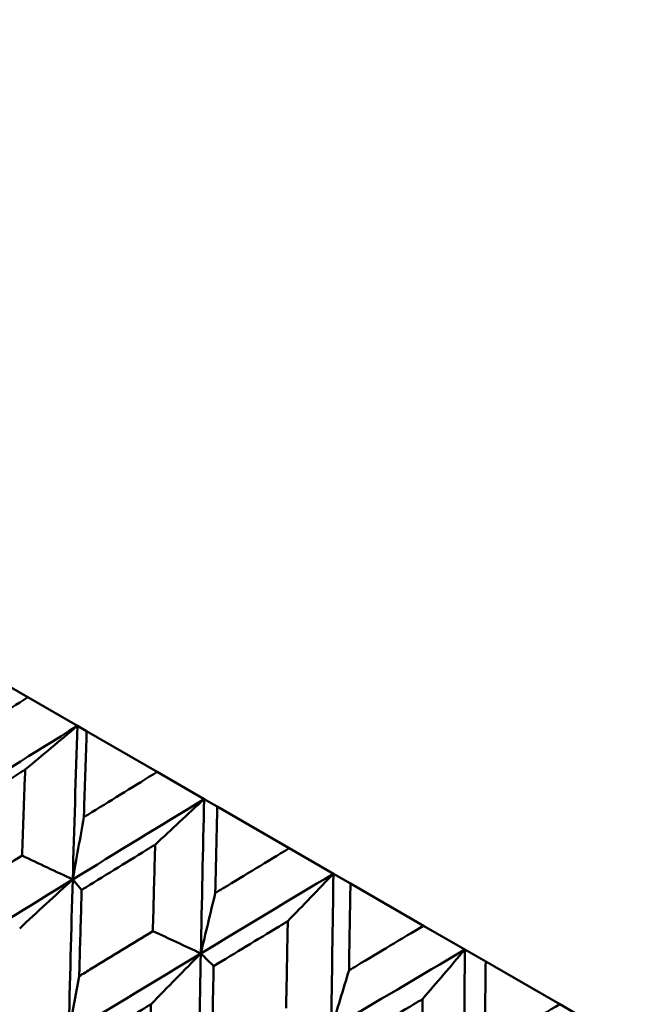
# Model space of a CAD drawing. Header units: millimetres. Extents: x 188 to 1913, y 148 to 2839.
# Tile 201 of 211: x 784.71 to 789.49, y 546.72 to 554.47. Entities that reach past the tile are written whole.
import ezdxf

# ---------------------------------------------------------------- set-up
doc = ezdxf.new("R2010")
doc.units = ezdxf.units.MM
doc.header["$LTSCALE"] = 10
doc.layers.add('Widoczne (ISO)', color=7, linetype='Continuous', lineweight=50)

msp = doc.modelspace()

# ---------------------------------------------------------------- linework, layer by layer
at = {"layer": 'Widoczne (ISO)'}
for p, q in [((784.7796, 549.1354), (784.2378, 549.4482)), ((784.7796, 549.1354), (785.1698, 548.9101)), ((785.1698, 548.9101), (785.2425, 548.8681)), ((785.7979, 548.5475), (785.2425, 548.8681)), ((785.7979, 548.5475), (786.168, 548.3338)), ((786.168, 548.3338), (786.2715, 548.2741)), ((786.8383, 547.9468), (786.2715, 548.2741)), ((786.8383, 547.9468), (787.1867, 547.7457)), ((787.1867, 547.7457), (787.3206, 547.6683)), ((785.1329, 547.7003), (785.2031, 547.6177)), ((787.8967, 547.3357), (787.3206, 547.6683)), ((787.8967, 547.3357), (788.2221, 547.1479)), ((788.2221, 547.1479), (788.3858, 547.0534)), ((788.9689, 546.7167), (788.3858, 547.0534)), ((788.9689, 546.7167), (789.2699, 546.5429))]:
    msp.add_line(p, q, dxfattribs=at)
msp.add_circle((805.9027, 570.4637), 50, dxfattribs=at)
msp.add_arc((805.6365, 570.0027), 22.5, 280.21496, 199.78504, dxfattribs=at)
for points, knots in [([(784.4647, 562.3866), (784.7479, 561.5993), (784.9401, 560.7763), (785.1425, 559.0585), (785.1527, 558.1638), (784.9912, 556.3028), (784.8194, 555.3364), (784.2939, 553.3321), (783.9401, 552.2941), (783.3489, 550.8667), (783.1926, 550.5091), (783.0263, 550.1477)], [1, 1, 1, 1, 1.1906229, 1.1906229, 1.3812459, 1.3812459, 1.5718688, 1.5718688, 1.7624917, 1.7624917, 1.8252774, 1.8252774, 1.8252774, 1.8252774]), ([(784.2089, 548.7749), (784.2294, 548.7879), (784.2499, 548.8009), (784.4399, 548.9213), (784.6096, 549.0285), (784.7796, 549.1354)], [0.05393723, 0.05393723, 0.05393723, 0.05393723, 0.06137399, 0.06137399, 0.12273355, 0.12273355, 0.12273355, 0.12273355]), ([(785.2425, 548.8681), (785.2358, 548.6669), (785.2292, 548.4656), (785.2221, 548.2397), (785.2213, 548.2152), (785.2206, 548.1908)], [0, 0, 0, 0, 0.06135239, 0.06135239, 0.06879633, 0.06879633, 0.06879633, 0.06879633]), ([(784.7583, 548.5655), (784.736, 548.5516), (784.7138, 548.5376), (784.5227, 548.4177), (784.3541, 548.3115), (784.1858, 548.2051)], [0.05804162, 0.05804162, 0.05804162, 0.05804162, 0.06605559, 0.06605559, 0.12689392, 0.12689392, 0.12689392, 0.12689392]), ([(784.7342, 547.8884), (784.7411, 548.088), (784.7482, 548.2874), (784.7564, 548.5129), (784.7573, 548.5392), (784.7583, 548.5655)], [0.00523804, 0.00523804, 0.00523804, 0.00523804, 0.06606705, 0.06606705, 0.07409033, 0.07409033, 0.07409033, 0.07409033]), ([(785.2206, 548.1908), (785.2413, 548.2036), (785.2621, 548.2165), (785.4543, 548.3356), (785.626, 548.4416), (785.7979, 548.5475)], [0.05393723, 0.05393723, 0.05393723, 0.05393723, 0.06137399, 0.06137399, 0.12273355, 0.12273355, 0.12273355, 0.12273355]), ([(786.2715, 548.2741), (786.2665, 548.0718), (786.2617, 547.8695), (786.2565, 547.6424), (786.256, 547.6179), (786.2554, 547.5933)], [0, 0, 0, 0, 0.06135239, 0.06135239, 0.06879633, 0.06879633, 0.06879633, 0.06879633]), ([(785.782, 547.9744), (785.7595, 547.9606), (785.7371, 547.9468), (785.5438, 547.8281), (785.3734, 547.723), (785.2031, 547.6177)], [0.05804162, 0.05804162, 0.05804162, 0.05804162, 0.06605559, 0.06605559, 0.12689392, 0.12689392, 0.12689392, 0.12689392]), ([(785.7641, 547.2938), (785.7693, 547.4944), (785.7745, 547.6948), (785.7806, 547.9216), (785.7813, 547.948), (785.782, 547.9744)], [0.00523804, 0.00523804, 0.00523804, 0.00523804, 0.06606705, 0.06606705, 0.07409033, 0.07409033, 0.07409033, 0.07409033]), ([(786.2554, 547.5933), (786.2764, 547.6061), (786.2974, 547.6188), (786.4915, 547.7368), (786.6648, 547.8419), (786.8383, 547.9468)], [0.05393723, 0.05393723, 0.05393723, 0.05393723, 0.06137399, 0.06137399, 0.12273355, 0.12273355, 0.12273355, 0.12273355]), ([(784.16, 547.5292), (784.192, 547.5493), (784.2241, 547.5694), (784.4153, 547.6893), (784.5746, 547.7889), (784.7342, 547.8884)], [0.04993807, 0.04993807, 0.04993807, 0.04993807, 0.0614821, 0.0614821, 0.11877783, 0.11877783, 0.11877783, 0.11877783]), ([(787.3206, 547.6683), (787.3172, 547.4653), (787.3138, 547.2621), (787.3101, 547.0341), (787.3097, 547.0095), (787.3093, 546.9848)], [0, 0, 0, 0, 0.06135239, 0.06135239, 0.06879633, 0.06879633, 0.06879633, 0.06879633]), ([(785.2031, 547.6177), (785.1975, 547.4293), (785.1921, 547.2408), (785.1858, 547.0142), (785.1848, 546.9762), (785.1837, 546.9381)], [0.00418374, 0.00418374, 0.00418374, 0.00418374, 0.06147247, 0.06147247, 0.07302352, 0.07302352, 0.07302352, 0.07302352]), ([(786.8269, 547.3712), (786.8042, 547.3575), (786.7815, 547.3438), (786.5866, 547.226), (786.4145, 547.1219), (786.2427, 547.0175)], [0.05804162, 0.05804162, 0.05804162, 0.05804162, 0.06605559, 0.06605559, 0.12689392, 0.12689392, 0.12689392, 0.12689392]), ([(786.8141, 546.6876), (786.8177, 546.889), (786.8215, 547.0903), (786.8259, 547.3181), (786.8264, 547.3446), (786.8269, 547.3712)], [0.00523804, 0.00523804, 0.00523804, 0.00523804, 0.06606705, 0.06606705, 0.07409033, 0.07409033, 0.07409033, 0.07409033]), ([(785.1837, 546.9381), (785.2161, 546.958), (785.2485, 546.9779), (785.4418, 547.0966), (785.6029, 547.1953), (785.7641, 547.2938)], [0.04993807, 0.04993807, 0.04993807, 0.04993807, 0.0614821, 0.0614821, 0.11877783, 0.11877783, 0.11877783, 0.11877783]), ([(787.3093, 546.9848), (787.3305, 546.9975), (787.3516, 547.0101), (787.5473, 547.1272), (787.7219, 547.2316), (787.8967, 547.3357)], [0.05393723, 0.05393723, 0.05393723, 0.05393723, 0.06137399, 0.06137399, 0.12273355, 0.12273355, 0.12273355, 0.12273355]), ([(788.3858, 547.0534), (788.3835, 546.8496), (788.3812, 546.6458), (788.3787, 546.4172), (788.3784, 546.3925), (788.3782, 546.3677)], [0, 0, 0, 0, 0.06135239, 0.06135239, 0.06879633, 0.06879633, 0.06879633, 0.06879633]), ([(786.2427, 547.0175), (786.2386, 546.8283), (786.2347, 546.6389), (786.2301, 546.4113), (786.2294, 546.3731), (786.2286, 546.3349)], [0.00418374, 0.00418374, 0.00418374, 0.00418374, 0.06147247, 0.06147247, 0.07302352, 0.07302352, 0.07302352, 0.07302352]), ([(787.8888, 546.7581), (787.866, 546.7445), (787.8431, 546.7309), (787.6468, 546.6139), (787.4735, 546.5105), (787.3004, 546.4069)], [0.05804162, 0.05804162, 0.05804162, 0.05804162, 0.06605559, 0.06605559, 0.12689392, 0.12689392, 0.12689392, 0.12689392]), ([(787.8798, 546.0723), (787.8824, 546.2743), (787.8851, 546.4763), (787.8881, 546.7048), (787.8885, 546.7315), (787.8888, 546.7581)], [0.00523804, 0.00523804, 0.00523804, 0.00523804, 0.06606705, 0.06606705, 0.07409033, 0.07409033, 0.07409033, 0.07409033]), ([(785.7498, 546.7175), (785.726, 546.703), (785.7022, 546.6885), (785.5082, 546.57), (785.3382, 546.4659), (785.1684, 546.3616)], [0.06241522, 0.06241522, 0.06241522, 0.06241522, 0.0708546, 0.0708546, 0.13127416, 0.13127416, 0.13127416, 0.13127416]), ([(785.7337, 546.0353), (785.7382, 546.2349), (785.7429, 546.4344), (785.7484, 546.6617), (785.7491, 546.6896), (785.7498, 546.7175)], [0.01044349, 0.01044349, 0.01044349, 0.01044349, 0.07085106, 0.07085106, 0.07930241, 0.07930241, 0.07930241, 0.07930241]), ([(788.3782, 546.3677), (788.3994, 546.3803), (788.4207, 546.3929), (788.6175, 546.5093), (788.7931, 546.6131), (788.9689, 546.7167)], [0.05393723, 0.05393723, 0.05393723, 0.05393723, 0.06137399, 0.06137399, 0.12273355, 0.12273355, 0.12273355, 0.12273355])]:
    msp.add_open_spline(points, degree=3, knots=knots, dxfattribs=at)
for points in [[(785.1698, 548.9101), (784.8276, 548.6975), (784.4865, 548.4841), (784.1464, 548.2698)], [(784.7583, 548.5655), (784.8955, 548.6808), (785.0327, 548.7957), (785.1698, 548.9101)], [(785.1698, 548.9101), (785.1567, 548.5075), (785.1444, 548.1042), (785.1329, 547.7003)], [(786.168, 548.3338), (785.8221, 548.1234), (785.477, 547.9122), (785.1329, 547.7003)], [(785.782, 547.9744), (785.9108, 548.0947), (786.0394, 548.2145), (786.168, 548.3338)], [(786.168, 548.3338), (786.1587, 547.9291), (786.15, 547.5236), (786.1418, 547.1177)], [(785.2206, 548.1908), (785.1911, 548.0271), (785.1619, 547.8636), (785.1329, 547.7003)], [(785.1329, 547.7003), (785, 547.763), (784.8671, 547.8257), (784.7342, 547.8884)], [(787.1867, 547.7457), (786.8377, 547.537), (786.4894, 547.3277), (786.1418, 547.1177)], [(786.8269, 547.3712), (786.947, 547.4964), (787.0669, 547.6212), (787.1867, 547.7457)], [(787.1867, 547.7457), (787.1806, 547.3391), (787.1748, 546.932), (787.1694, 546.5245)], [(785.1329, 547.7003), (784.7883, 547.488), (784.4446, 547.2751), (784.102, 547.0615)], [(784.7149, 547.315), (784.8543, 547.4439), (784.9936, 547.5723), (785.1329, 547.7003)], [(785.1329, 547.7003), (785.1213, 547.2958), (785.1104, 546.8907), (785.1003, 546.4851)], [(786.2554, 547.5933), (786.2174, 547.4346), (786.1795, 547.276), (786.1418, 547.1177)], [(786.1418, 547.1177), (786.0159, 547.1764), (785.89, 547.2351), (785.7641, 547.2938)], [(788.2221, 547.1479), (787.8706, 546.9407), (787.5197, 546.7328), (787.1694, 546.5245)], [(787.8888, 546.7581), (788.0001, 546.8884), (788.1111, 547.0184), (788.2221, 547.1479)], [(788.2221, 547.1479), (788.2183, 546.7399), (788.2148, 546.3315), (788.2115, 545.9228)], [(786.1418, 547.1177), (785.7938, 546.9075), (785.4466, 546.6966), (785.1003, 546.4851)], [(785.7498, 546.7175), (785.8806, 546.8514), (786.0113, 546.9848), (786.1418, 547.1177)], [(786.1418, 547.1177), (786.1337, 546.7113), (786.1261, 546.3043), (786.1191, 545.8969)], [(786.1418, 547.1177), (786.1755, 547.0843), (786.2091, 547.0509), (786.2427, 547.0175)], [(787.3093, 546.9848), (787.2625, 546.8312), (787.2159, 546.6777), (787.1694, 546.5245)], [(785.1837, 546.9381), (785.1557, 546.7869), (785.1279, 546.6359), (785.1003, 546.4851)]]:
    msp.add_open_spline(points, degree=3, dxfattribs=at)

doc.saveas('drawing.dxf')
